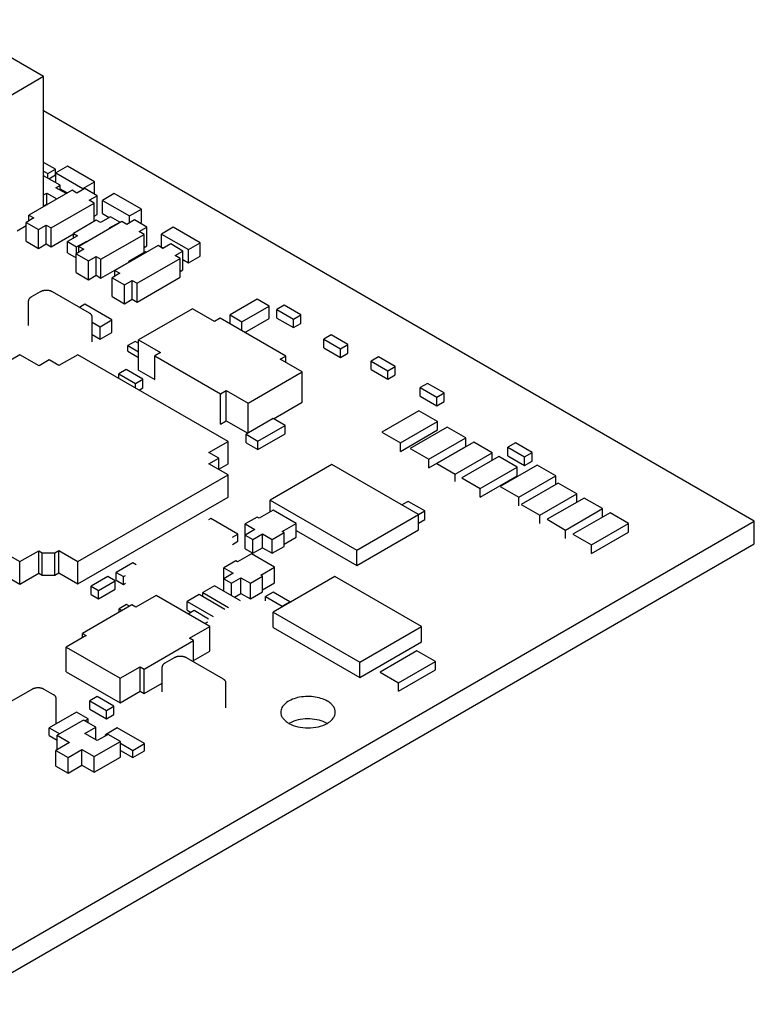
# Model space of a CAD drawing. Header units: inches. Extents: x 0 to 22, y 0 to 17.
# Tile 22 of 22: x 18.4 to 20.1, y 13 to 15.2. Entities that reach past the tile are written whole.
import ezdxf

# ---------------------------------------------------------------- set-up
doc = ezdxf.new("R2010")
doc.units = ezdxf.units.IN
doc.header["$LTSCALE"] = 1.21
doc.header["$MEASUREMENT"] = 0
doc.layers.get('0').update_dxf_attribs({"linetype": 'CONTINUOUS'})
for name, color, linetype in [('02___PRT_ALL_AXES', 7, 'CONTINUOUS'), ('ECAD_611001_01_25_R_2_0603_PKO_', 7, 'CONTINUOUS'), ('ECAD_692114_01_43_SSOP16_REV1', 7, 'CONTINUOUS'), ('ECAD_695967_01_85_SOM8', 7, 'CONTINUOUS'), ('ECAD_697341_01_69_SO8_REV1', 7, 'CONTINUOUS'), ('ECAD_697622_01_63_TQF100_REV3', 7, 'CONTINUOUS'), ('ECAD_711836_01_24_R_2_0603_PKO_', 7, 'CONTINUOUS'), ('ECAD_712599_01_16_R_2_0402_PKO_', 7, 'CONTINUOUS'), ('ECAD_712810_01_22_R_2_0603_PKO_', 7, 'CONTINUOUS'), ('ECAD_713147_01_37_R_2_0603_PKO_', 7, 'CONTINUOUS'), ('ECAD_713725_01_20_R_2_0603_PKO_', 7, 'CONTINUOUS'), ('ECAD_714786_01_16_R_2_0402_PKO_', 7, 'CONTINUOUS'), ('ECAD_714977_01_24_R0805_REV1', 7, 'CONTINUOUS'), ('ECAD_715687_01_22_C_2_0402_PKO_', 7, 'CONTINUOUS'), ('ECAD_715793_01_24_C_2_0402_PKO_', 7, 'CONTINUOUS'), ('ECAD_715895_01_70_C1206_REV1', 7, 'CONTINUOUS'), ('ECAD_715919_01_22_C_2_0402_PKO_', 7, 'CONTINUOUS'), ('ECAD_716657_01_35_C_2_0603_PKO_', 7, 'CONTINUOUS'), ('ECAD_730143_01_39_SOT323_REV1', 7, 'CONTINUOUS'), ('ECAD_730200_01_53_CR_2_SOD123_R', 7, 'CONTINUOUS'), ('ECAD_730262_01_44_SOT323_REV1', 7, 'CONTINUOUS'), ('ECAD_730620_01_24_R_2_0402_PKO_', 7, 'CONTINUOUS'), ('ECAD_730847_01_31_CR_2_1SS353', 7, 'CONTINUOUS'), ('ECAD_733076_01_44_SOT23_REV1', 7, 'CONTINUOUS'), ('ECAD_C0603_SPARE_35_2_0603_PKO_', 7, 'CONTINUOUS')]:
    doc.layers.add(name, color=color, linetype=linetype)

msp = doc.modelspace()

# ---------------------------------------------------------------- linework, layer by layer
at = {"color": 7, "linetype": 'CONTINUOUS'}
for p, q in [((18.5008, 15.0951), (18.2745, 15.2257)), ((18.5008, 15.0951), (18.3849, 15.0281)), ((18.5008, 14.7971), (18.5008, 15.0951)), ((20.1307, 14.0753), (18.5008, 15.0164)), ((18.44, 14.7416), (18.4605, 14.7534)), ((18.3011, 13.0189), (20.1307, 14.0753)), ((20.1307, 14.0239), (20.1307, 14.0753)), ((18.3011, 12.9675), (20.1307, 14.0239))]:
    msp.add_line(p, q, dxfattribs=at)
at = {"layer": '02___PRT_ALL_AXES', "color": 7, "linetype": 'CONTINUOUS'}
msp.add_line((19.0698, 13.6149), (19.0634, 13.6117), dxfattribs=at)
msp.add_arc((19.0923, 13.6626), 0.0586, 239.9989, 240.4256, dxfattribs=at)
for points, knots in [([(19.1514, 13.6629), (19.1468, 13.6656), (19.1363, 13.6699), (19.1192, 13.6733), (19.1012, 13.6738), (19.0836, 13.6714), (19.0679, 13.6661), (19.0554, 13.6585), (19.0469, 13.6488), (19.0447, 13.641), (19.0447, 13.6374)], [0, 0, 0, 0, 0.128822, 0.270563, 0.417879, 0.56238, 0.696195, 0.813587, 0.913061, 1, 1, 1, 1]), ([(19.1697, 13.6374), (19.1697, 13.6398), (19.1688, 13.6448), (19.1651, 13.6517), (19.1591, 13.6579), (19.1541, 13.6613), (19.1514, 13.6629)], [0, 0, 0, 0, 0.217779, 0.450909, 0.71037, 1, 1, 1, 1]), ([(19.0447, 13.6374), (19.0447, 13.635), (19.0456, 13.6301), (19.0494, 13.6232), (19.0553, 13.6169), (19.0603, 13.6135), (19.063, 13.6119)], [0, 0, 0, 0, 0.217779, 0.450909, 0.71037, 1, 1, 1, 1]), ([(19.151, 13.6117), (19.1453, 13.6149), (19.1323, 13.6198), (19.1113, 13.6227), (19.0898, 13.6214), (19.076, 13.6176), (19.0698, 13.6149)], [0, 0, 0, 0, 0.233966, 0.492281, 0.754766, 1, 1, 1, 1]), ([(19.151, 13.6117), (19.1538, 13.6133), (19.1589, 13.6167), (19.165, 13.623), (19.1688, 13.63), (19.1697, 13.635), (19.1697, 13.6374)], [0, 0, 0, 0, 0.290278, 0.549708, 0.782685, 1, 1, 1, 1]), ([(19.0634, 13.6117), (19.0696, 13.6081), (19.0841, 13.6029), (19.1072, 13.6005), (19.1303, 13.603), (19.1448, 13.6081), (19.151, 13.6117)], [0, 0, 0, 0, 0.237537, 0.500018, 0.762523, 1, 1, 1, 1])]:
    msp.add_open_spline(points, degree=3, knots=knots, dxfattribs=at)
at = {"layer": 'ECAD_611001_01_25_R_2_0603_PKO_', "color": 7, "linetype": 'CONTINUOUS'}
for p, q in [((18.8926, 13.9275), (18.8657, 13.912)), ((18.8657, 13.912), (18.9251, 13.8777)), ((18.8657, 13.9022), (18.8657, 13.912)), ((18.952, 13.8932), (18.8926, 13.9275)), ((18.8572, 13.9071), (18.8303, 13.8915)), ((18.8303, 13.8915), (18.8897, 13.8572)), ((18.8303, 13.8711), (18.8303, 13.8915)), ((18.9166, 13.8728), (18.8572, 13.9071)), ((18.8303, 13.8711), (18.8388, 13.8662))]:
    msp.add_line(p, q, dxfattribs=at)
at = {"layer": 'ECAD_692114_01_43_SSOP16_REV1', "color": 7, "linetype": 'CONTINUOUS'}
for p, q in [((19.1616, 14.2057), (19.0202, 14.1241)), ((19.3603, 14.091), (19.1616, 14.2057)), ((19.0202, 14.1241), (19.2189, 14.0093)), ((19.0202, 14.0971), (19.0202, 14.1241)), ((19.2189, 14.0093), (19.3603, 14.091)), ((19.3603, 14.0559), (19.3603, 14.091)), ((19.0799, 14.0544), (19.2189, 13.9742)), ((19.2189, 13.9742), (19.3603, 14.0559)), ((19.2189, 13.9742), (19.2189, 14.0093)), ((19.1687, 13.9485), (19.0273, 13.8668)), ((19.3674, 13.8338), (19.1687, 13.9485)), ((19.0273, 13.8668), (19.226, 13.7521)), ((19.0273, 13.8317), (19.0273, 13.8668)), ((19.0273, 13.8317), (19.226, 13.717)), ((19.226, 13.7521), (19.3674, 13.8338)), ((19.3674, 13.7987), (19.3674, 13.8338)), ((19.226, 13.717), (19.3674, 13.7987)), ((19.226, 13.717), (19.226, 13.7521))]:
    msp.add_line(p, q, dxfattribs=at)
at = {"layer": 'ECAD_695967_01_85_SOM8', "color": 7, "linetype": 'CONTINUOUS'}
for p, q in [((18.8424, 14.5627), (18.7186, 14.4913)), ((18.8926, 14.5338), (18.8424, 14.5627)), ((18.9056, 14.5413), (18.8926, 14.5338)), ((19.0563, 14.4543), (18.9056, 14.5413)), ((18.7186, 14.4219), (18.7186, 14.4913)), ((18.7186, 14.4913), (18.7688, 14.4623)), ((18.7688, 14.4623), (18.7557, 14.4548)), ((18.7557, 14.4005), (18.7557, 14.4548)), ((18.7557, 14.4548), (18.9063, 14.3678)), ((19.0432, 14.4468), (19.0563, 14.4543)), ((19.0563, 14.4392), (19.0563, 14.4543)), ((19.0934, 14.4178), (19.0432, 14.4468)), ((18.7186, 14.4219), (18.7557, 14.4005)), ((18.9696, 14.3464), (19.0934, 14.4178)), ((19.0934, 14.3484), (19.0934, 14.4178)), ((18.9063, 14.3678), (18.9194, 14.3753)), ((18.9063, 14.2984), (18.9063, 14.3678)), ((18.9194, 14.3059), (18.9194, 14.3753)), ((18.9194, 14.3753), (18.9696, 14.3464)), ((18.9696, 14.2774), (18.9696, 14.3464)), ((19.028, 14.3106), (19.0934, 14.3484)), ((18.9063, 14.2984), (18.9194, 14.3059)), ((18.9194, 14.3059), (18.9693, 14.2772))]:
    msp.add_line(p, q, dxfattribs=at)
at = {"layer": 'ECAD_697341_01_69_SO8_REV1', "color": 7, "linetype": 'CONTINUOUS'}
for p, q in [((18.7589, 13.905), (18.7122, 13.8781)), ((18.882, 13.834), (18.7589, 13.905)), ((18.7031, 13.8834), (18.5899, 13.818)), ((18.7122, 13.8781), (18.7031, 13.8834)), ((18.8353, 13.807), (18.882, 13.834)), ((18.882, 13.7776), (18.882, 13.834)), ((18.5984, 13.8131), (18.5524, 13.7866)), ((18.5899, 13.818), (18.5984, 13.8131)), ((18.5899, 13.8082), (18.5899, 13.818)), ((18.7313, 13.7364), (18.8445, 13.8017)), ((18.8445, 13.8017), (18.8353, 13.807)), ((18.8445, 13.7527), (18.8445, 13.8017)), ((18.5524, 13.7866), (18.6762, 13.7152)), ((18.5524, 13.7303), (18.5524, 13.7866)), ((18.8445, 13.756), (18.882, 13.7776)), ((18.6762, 13.7152), (18.7221, 13.7417)), ((18.7221, 13.7417), (18.7313, 13.7364)), ((18.7221, 13.6854), (18.7221, 13.7417)), ((18.7313, 13.6801), (18.7313, 13.7364)), ((18.5524, 13.7303), (18.6762, 13.6588)), ((18.6762, 13.6588), (18.6762, 13.7152)), ((18.6762, 13.6588), (18.7221, 13.6854)), ((18.7221, 13.6854), (18.7313, 13.6801)), ((18.7313, 13.6801), (18.7729, 13.704))]:
    msp.add_line(p, q, dxfattribs=at)
at = {"layer": 'ECAD_697622_01_63_TQF100_REV3', "color": 7, "linetype": 'CONTINUOUS'}
for p, q in [((18.4464, 14.4574), (18.102, 14.2586)), ((18.4902, 14.4321), (18.4464, 14.4574)), ((18.5793, 14.4574), (18.5358, 14.4323)), ((18.9237, 14.2586), (18.5793, 14.4574)), ((18.5132, 14.4454), (18.4902, 14.4321)), ((18.5358, 14.4323), (18.5132, 14.4454)), ((18.8798, 14.2333), (18.9237, 14.2586)), ((18.9237, 14.2071), (18.9237, 14.2586)), ((18.9025, 14.2202), (18.8798, 14.2333)), ((18.8798, 14.2071), (18.9025, 14.2202)), ((18.9237, 14.1818), (18.8798, 14.2071)), ((18.9025, 14.1941), (18.9025, 14.2202)), ((18.9025, 14.1949), (18.9237, 14.2071)), ((18.1017, 14.1816), (18.446, 13.9828)), ((18.5793, 13.983), (18.9237, 14.1818)), ((18.9237, 14.1304), (18.9237, 14.1818)), ((18.5793, 13.9316), (18.9237, 14.1304)), ((18.2738, 14.0308), (18.446, 13.9313)), ((18.446, 13.9828), (18.4895, 14.0079)), ((18.4895, 14.0079), (18.4976, 14.0032)), ((18.4895, 13.9565), (18.4895, 14.0079)), ((18.4976, 14.0032), (18.5266, 14.0032)), ((18.4976, 13.9518), (18.4976, 14.0032)), ((18.5266, 14.0032), (18.5355, 14.0083)), ((18.5266, 13.9518), (18.5266, 14.0032)), ((18.5355, 14.0083), (18.5793, 13.983)), ((18.5355, 13.9569), (18.5355, 14.0083)), ((18.446, 13.9313), (18.446, 13.9828)), ((18.5793, 13.9316), (18.5793, 13.983)), ((18.446, 13.9313), (18.4895, 13.9565)), ((18.4895, 13.9565), (18.4976, 13.9518)), ((18.5266, 13.9518), (18.5355, 13.9569)), ((18.5355, 13.9569), (18.5793, 13.9316)), ((18.4976, 13.9518), (18.5266, 13.9518))]:
    msp.add_line(p, q, dxfattribs=at)
at = {"layer": 'ECAD_711836_01_24_R_2_0603_PKO_', "color": 7, "linetype": 'CONTINUOUS'}
for p, q in [((19.0276, 14.3108), (18.9654, 14.2749)), ((18.9923, 14.2594), (19.0545, 14.2953)), ((19.0545, 14.2953), (19.0276, 14.3108)), ((19.0545, 14.2757), (19.0545, 14.2953)), ((18.9654, 14.2749), (18.9923, 14.2594)), ((18.9654, 14.2553), (18.9654, 14.2749)), ((18.9923, 14.2398), (19.0545, 14.2757)), ((18.9654, 14.2553), (18.9923, 14.2398)), ((18.9923, 14.2398), (18.9923, 14.2594))]:
    msp.add_line(p, q, dxfattribs=at)
at = {"layer": 'ECAD_712599_01_16_R_2_0402_PKO_', "color": 7, "linetype": 'CONTINUOUS'}
for p, q in [((19.0269, 13.9128), (19.0099, 13.903)), ((19.0651, 13.8907), (19.0269, 13.9128)), ((19.0099, 13.903), (19.0481, 13.8809)), ((19.0099, 13.8932), (19.0099, 13.903)), ((19.0481, 13.8809), (19.0651, 13.8907)), ((19.0651, 13.8887), (19.0651, 13.8907)), ((19.0481, 13.8789), (19.0481, 13.8809))]:
    msp.add_line(p, q, dxfattribs=at)
at = {"layer": 'ECAD_712810_01_22_R_2_0603_PKO_', "color": 7, "linetype": 'CONTINUOUS'}
for p, q in [((18.5758, 13.6376), (18.5136, 13.6017)), ((18.6026, 13.6221), (18.5758, 13.6376)), ((18.5949, 13.6176), (18.6026, 13.6221)), ((18.6026, 13.6131), (18.6026, 13.6221)), ((18.5136, 13.6017), (18.5376, 13.5878)), ((18.5136, 13.5837), (18.5136, 13.6017)), ((18.5136, 13.5837), (18.5319, 13.5731))]:
    msp.add_line(p, q, dxfattribs=at)
at = {"layer": 'ECAD_713147_01_37_R_2_0603_PKO_', "color": 7, "linetype": 'CONTINUOUS'}
for p, q in [((18.5553, 14.8898), (18.5284, 14.8743)), ((18.6175, 14.8538), (18.5553, 14.8898)), ((18.5284, 14.8518), (18.5284, 14.8743)), ((18.5284, 14.8743), (18.5906, 14.8383)), ((18.5387, 14.8381), (18.5553, 14.8285)), ((18.5906, 14.8383), (18.6175, 14.8538)), ((18.5906, 14.8359), (18.5906, 14.8383)), ((18.6175, 14.8253), (18.6175, 14.8538)), ((18.6628, 14.8269), (18.6359, 14.8114)), ((18.725, 14.791), (18.6628, 14.8269)), ((18.6359, 14.7812), (18.6359, 14.8114)), ((18.6359, 14.8114), (18.6981, 14.7755)), ((18.6359, 14.7812), (18.6514, 14.7722)), ((18.6981, 14.7755), (18.725, 14.791)), ((18.6981, 14.7599), (18.6981, 14.7755)), ((18.725, 14.7608), (18.725, 14.791)), ((18.7221, 14.7591), (18.725, 14.7608)), ((18.7978, 14.7497), (18.7709, 14.7342)), ((18.86, 14.7138), (18.7978, 14.7497)), ((18.7709, 14.704), (18.7709, 14.7342)), ((18.7709, 14.7342), (18.8332, 14.6983)), ((18.7709, 14.704), (18.7752, 14.7016)), ((18.8332, 14.6983), (18.86, 14.7138)), ((18.86, 14.6836), (18.86, 14.7138)), ((18.8332, 14.6681), (18.8332, 14.6983)), ((18.8332, 14.6681), (18.86, 14.6836)), ((18.8204, 14.6754), (18.8332, 14.6681))]:
    msp.add_line(p, q, dxfattribs=at)
at = {"layer": 'ECAD_713725_01_20_R_2_0603_PKO_', "color": 7, "linetype": 'CONTINUOUS'}
for p, q in [((18.884, 14.0817), (18.8791, 14.0789)), ((18.9462, 14.0458), (18.884, 14.0817)), ((18.9336, 14.0385), (18.9462, 14.0458)), ((18.9336, 14.0222), (18.9462, 14.0295)), ((18.9462, 14.0295), (18.9462, 14.0458)), ((18.6698, 13.6013), (18.643, 13.5857)), ((18.732, 13.5653), (18.6698, 13.6013)), ((18.643, 13.5857), (18.6451, 13.5845)), ((18.643, 13.5833), (18.643, 13.5857)), ((18.6769, 13.5661), (18.7052, 13.5498)), ((18.6769, 13.5498), (18.7052, 13.5335)), ((18.7052, 13.5498), (18.732, 13.5653)), ((18.7052, 13.5335), (18.7052, 13.5498)), ((18.732, 13.549), (18.732, 13.5653)), ((18.7052, 13.5335), (18.732, 13.549))]:
    msp.add_line(p, q, dxfattribs=at)
at = {"layer": 'ECAD_714786_01_16_R_2_0402_PKO_', "color": 7, "linetype": 'CONTINUOUS'}
for p, q in [((18.5277, 14.8828), (18.5008, 14.8983)), ((18.5107, 14.873), (18.5277, 14.8828)), ((18.5277, 14.8698), (18.5277, 14.8828)), ((18.5008, 14.8787), (18.5107, 14.873)), ((18.5107, 14.862), (18.5107, 14.873)), ((18.5125, 14.861), (18.5277, 14.8698)), ((18.7342, 14.6934), (18.696, 14.6713)), ((18.7363, 14.6922), (18.7342, 14.6934)), ((18.696, 14.6689), (18.696, 14.6713)), ((18.696, 14.6713), (18.6981, 14.6701)), ((18.7108, 14.488), (18.6939, 14.4782)), ((18.6939, 14.4652), (18.6939, 14.4782)), ((18.6939, 14.4782), (18.7186, 14.4639)), ((18.7186, 14.4835), (18.7108, 14.488)), ((18.6939, 14.4652), (18.7186, 14.4509))]:
    msp.add_line(p, q, dxfattribs=at)
at = {"layer": 'ECAD_714977_01_24_R0805_REV1', "color": 7, "linetype": 'CONTINUOUS'}
for p, q in [((19.3614, 14.3288), (19.2765, 14.2798)), ((19.4038, 14.3043), (19.3614, 14.3288)), ((19.3189, 14.2553), (19.4038, 14.3043)), ((19.4038, 14.2847), (19.4038, 14.3043)), ((19.2765, 14.2798), (19.3189, 14.2553)), ((19.3189, 14.2357), (19.4038, 14.2847)), ((19.4264, 14.2912), (19.3416, 14.2422)), ((19.4689, 14.2667), (19.4264, 14.2912)), ((19.3189, 14.2357), (19.3189, 14.2553)), ((19.384, 14.2178), (19.4689, 14.2667)), ((19.4872, 14.2569), (19.4024, 14.208)), ((19.4689, 14.2471), (19.4689, 14.2667)), ((19.5297, 14.2324), (19.4872, 14.2569)), ((19.3416, 14.2422), (19.384, 14.2178)), ((19.384, 14.1982), (19.4689, 14.2471)), ((19.4448, 14.1835), (19.5297, 14.2324)), ((19.5297, 14.2153), (19.5297, 14.2324)), ((19.384, 14.1982), (19.384, 14.2178)), ((19.4024, 14.208), (19.4448, 14.1835)), ((19.5445, 14.2239), (19.4597, 14.1749)), ((19.5869, 14.1994), (19.5445, 14.2239)), ((19.4448, 14.1663), (19.4448, 14.1835)), ((19.5021, 14.1504), (19.5869, 14.1994)), ((19.6329, 14.2039), (19.548, 14.1549)), ((19.5869, 14.1798), (19.5869, 14.1994)), ((19.6753, 14.1794), (19.6329, 14.2039)), ((19.4597, 14.1749), (19.5021, 14.1504)), ((19.5021, 14.1308), (19.5869, 14.1798)), ((19.5905, 14.1304), (19.6753, 14.1794)), ((19.681, 14.163), (19.5961, 14.1141)), ((19.6753, 14.1598), (19.6753, 14.1794)), ((19.7234, 14.1385), (19.681, 14.163)), ((19.5021, 14.1308), (19.5021, 14.1504)), ((19.548, 14.1549), (19.5905, 14.1304)), ((19.6386, 14.0896), (19.7234, 14.1385)), ((19.7234, 14.119), (19.7234, 14.1385)), ((19.5905, 14.1108), (19.5905, 14.1304)), ((19.7404, 14.1287), (19.6555, 14.0798)), ((19.7828, 14.1043), (19.7404, 14.1287)), ((19.5961, 14.1141), (19.6386, 14.0896)), ((19.698, 14.0553), (19.7828, 14.1043)), ((19.7998, 14.0945), (19.7149, 14.0455)), ((19.7828, 14.0847), (19.7828, 14.1043)), ((19.8422, 14.07), (19.7998, 14.0945)), ((19.6386, 14.07), (19.6386, 14.0896)), ((19.6555, 14.0798), (19.698, 14.0553)), ((19.7574, 14.021), (19.8422, 14.07)), ((19.8422, 14.0504), (19.8422, 14.07)), ((19.698, 14.0357), (19.698, 14.0553)), ((19.7574, 14.0014), (19.8422, 14.0504)), ((19.7149, 14.0455), (19.7574, 14.021)), ((19.7574, 14.0014), (19.7574, 14.021)), ((19.3571, 13.7784), (19.2723, 13.7295)), ((19.3996, 13.754), (19.3571, 13.7784)), ((19.3147, 13.705), (19.3996, 13.754)), ((19.3996, 13.7344), (19.3996, 13.754)), ((19.3147, 13.6854), (19.3996, 13.7344)), ((19.2723, 13.7295), (19.3147, 13.705)), ((19.3147, 13.6854), (19.3147, 13.705))]:
    msp.add_line(p, q, dxfattribs=at)
at = {"layer": 'ECAD_715687_01_22_C_2_0402_PKO_', "color": 7, "linetype": 'CONTINUOUS'}
for p, q in [((18.7052, 13.9801), (18.667, 13.9581)), ((18.713, 13.9756), (18.7052, 13.9801)), ((18.667, 13.9581), (18.684, 13.9483)), ((18.667, 13.9401), (18.667, 13.9581)), ((18.667, 13.9401), (18.684, 13.9303)), ((18.684, 13.9483), (18.6889, 13.9511)), ((18.684, 13.9303), (18.684, 13.9483)), ((18.684, 13.9303), (18.6889, 13.9332))]:
    msp.add_line(p, q, dxfattribs=at)
at = {"layer": 'ECAD_715793_01_24_C_2_0402_PKO_', "color": 7, "linetype": 'CONTINUOUS'}
for p, q in [((18.6903, 14.4231), (18.6734, 14.4133)), ((18.6734, 14.4031), (18.6734, 14.4133)), ((18.6734, 14.4133), (18.7115, 14.3913)), ((18.7285, 14.4011), (18.6903, 14.4231)), ((18.7115, 14.3913), (18.7285, 14.4011)), ((18.7115, 14.3811), (18.7115, 14.3913)), ((18.7285, 14.3815), (18.7285, 14.4011)), ((18.7197, 14.3764), (18.7285, 14.3815)), ((19.3366, 14.121), (19.3225, 14.1128)), ((19.3748, 14.0989), (19.3366, 14.121)), ((19.3603, 14.0906), (19.3748, 14.0989)), ((19.3748, 14.0793), (19.3748, 14.0989)), ((19.3603, 14.071), (19.3748, 14.0793)), ((18.6479, 13.9487), (18.6097, 13.9267)), ((18.6267, 13.9169), (18.6649, 13.9389)), ((18.6649, 13.9389), (18.6479, 13.9487)), ((18.6649, 13.9193), (18.6649, 13.9389)), ((18.6097, 13.9267), (18.6267, 13.9169)), ((18.6097, 13.9071), (18.6097, 13.9267)), ((18.6267, 13.8973), (18.6649, 13.9193)), ((18.6267, 13.8973), (18.6267, 13.9169)), ((18.6097, 13.9071), (18.6267, 13.8973)), ((18.691, 13.8846), (18.6741, 13.8748)), ((18.6741, 13.8748), (18.6811, 13.8707)), ((18.6741, 13.8666), (18.6741, 13.8748)), ((18.6981, 13.8805), (18.691, 13.8846)), ((18.6239, 13.6735), (18.6069, 13.6637)), ((18.6069, 13.6637), (18.6451, 13.6417)), ((18.6069, 13.6441), (18.6069, 13.6637)), ((18.662, 13.6515), (18.6239, 13.6735)), ((18.6069, 13.6441), (18.6451, 13.6221)), ((18.6451, 13.6417), (18.662, 13.6515)), ((18.6451, 13.6221), (18.6451, 13.6417)), ((18.662, 13.6319), (18.662, 13.6515)), ((18.6451, 13.6221), (18.662, 13.6319))]:
    msp.add_line(p, q, dxfattribs=at)
at = {"layer": 'ECAD_715895_01_70_C1206_REV1', "color": 7, "linetype": 'CONTINUOUS'}
for p, q in [((18.493, 14.6015), (18.4718, 14.5893)), ((18.6062, 14.5525), (18.5213, 14.6015)), ((18.466, 14.524), (18.466, 14.5811)), ((18.612, 14.4872), (18.612, 14.5444)), ((18.7999, 13.7621), (18.7787, 13.7499)), ((18.9131, 13.7131), (18.8282, 13.7621)), ((18.7729, 13.6845), (18.7729, 13.7417)), ((18.474, 13.6898), (18.3891, 13.6409)), ((18.5235, 13.6776), (18.5022, 13.6898)), ((18.9189, 13.6478), (18.9189, 13.705)), ((18.5293, 13.6123), (18.5293, 13.6694))]:
    msp.add_line(p, q, dxfattribs=at)
for points, knots in [([(18.4718, 14.5893), (18.4714, 14.589), (18.4705, 14.5885), (18.4693, 14.5876), (18.4683, 14.5866), (18.4675, 14.5856), (18.4668, 14.5845), (18.4664, 14.5836), (18.4662, 14.5828), (18.4661, 14.5822), (18.466, 14.5817), (18.466, 14.5813), (18.466, 14.5811)], [0, 0, 0, 0, 0.148494, 0.28944, 0.422654, 0.548533, 0.667862, 0.781787, 0.837224, 0.891909, 0.946084, 1, 1, 1, 1]), ([(18.5213, 14.6015), (18.5209, 14.6018), (18.5199, 14.6023), (18.5183, 14.603), (18.5166, 14.6036), (18.5148, 14.6041), (18.513, 14.6044), (18.5111, 14.6047), (18.5091, 14.6049), (18.5072, 14.6049), (18.5052, 14.6049), (18.5033, 14.6047), (18.5014, 14.6044), (18.4995, 14.6041), (18.4978, 14.6036), (18.4961, 14.603), (18.4945, 14.6023), (18.4935, 14.6018), (18.493, 14.6015)], [0, 0, 0, 0, 0.055812, 0.11418, 0.174792, 0.237354, 0.301548, 0.366993, 0.433284, 0.5, 0.566716, 0.633007, 0.698452, 0.762646, 0.825208, 0.88582, 0.944188, 1, 1, 1, 1]), ([(18.612, 14.5444), (18.612, 14.5446), (18.612, 14.5449), (18.612, 14.5455), (18.6118, 14.5461), (18.6116, 14.5468), (18.6112, 14.5478), (18.6105, 14.5488), (18.6097, 14.5498), (18.6087, 14.5508), (18.6075, 14.5517), (18.6066, 14.5523), (18.6062, 14.5525)], [0, 0, 0, 0, 0.053916, 0.108091, 0.162776, 0.218213, 0.332138, 0.451467, 0.577346, 0.71056, 0.851506, 1, 1, 1, 1]), ([(18.8282, 13.7621), (18.8277, 13.7624), (18.8267, 13.7629), (18.8252, 13.7636), (18.8235, 13.7642), (18.8217, 13.7646), (18.8199, 13.765), (18.818, 13.7653), (18.816, 13.7655), (18.8141, 13.7655), (18.8121, 13.7655), (18.8102, 13.7653), (18.8083, 13.765), (18.8064, 13.7646), (18.8047, 13.7642), (18.803, 13.7636), (18.8014, 13.7629), (18.8004, 13.7624), (18.7999, 13.7621)], [0, 0, 0, 0, 0.055812, 0.11418, 0.174792, 0.237354, 0.301548, 0.366993, 0.433284, 0.5, 0.566716, 0.633007, 0.698452, 0.762646, 0.825208, 0.88582, 0.944188, 1, 1, 1, 1]), ([(18.7787, 13.7499), (18.7783, 13.7496), (18.7774, 13.7491), (18.7762, 13.7482), (18.7752, 13.7472), (18.7744, 13.7462), (18.7737, 13.7451), (18.7733, 13.7442), (18.7731, 13.7434), (18.7729, 13.7428), (18.7729, 13.7423), (18.7729, 13.7419), (18.7729, 13.7417)], [0, 0, 0, 0, 0.148494, 0.28944, 0.422654, 0.548533, 0.667862, 0.781787, 0.837224, 0.891909, 0.946084, 1, 1, 1, 1]), ([(18.9189, 13.705), (18.9189, 13.7051), (18.9189, 13.7055), (18.9188, 13.7061), (18.9187, 13.7067), (18.9185, 13.7074), (18.9181, 13.7083), (18.9174, 13.7094), (18.9166, 13.7104), (18.9155, 13.7114), (18.9144, 13.7123), (18.9135, 13.7129), (18.9131, 13.7131)], [0, 0, 0, 0, 0.053916, 0.108091, 0.162776, 0.218213, 0.332138, 0.451467, 0.577346, 0.71056, 0.851506, 1, 1, 1, 1]), ([(18.5022, 13.6898), (18.5018, 13.6901), (18.5008, 13.6906), (18.4992, 13.6913), (18.4975, 13.6919), (18.4957, 13.6924), (18.4939, 13.6928), (18.492, 13.693), (18.4901, 13.6932), (18.4881, 13.6933), (18.4861, 13.6932), (18.4842, 13.693), (18.4823, 13.6928), (18.4805, 13.6924), (18.4787, 13.6919), (18.477, 13.6913), (18.4754, 13.6906), (18.4744, 13.6901), (18.474, 13.6898)], [0, 0, 0, 0, 0.055812, 0.11418, 0.174792, 0.237354, 0.301548, 0.366993, 0.433284, 0.5, 0.566716, 0.633007, 0.698452, 0.762646, 0.825208, 0.88582, 0.944188, 1, 1, 1, 1]), ([(18.5293, 13.6694), (18.5293, 13.6696), (18.5293, 13.67), (18.5292, 13.6706), (18.5291, 13.6711), (18.5289, 13.6719), (18.5285, 13.6728), (18.5278, 13.6739), (18.5269, 13.6749), (18.5259, 13.6759), (18.5248, 13.6768), (18.5239, 13.6773), (18.5235, 13.6776)], [0, 0, 0, 0, 0.053916, 0.108091, 0.162776, 0.218213, 0.332138, 0.451467, 0.577346, 0.71056, 0.851506, 1, 1, 1, 1])]:
    msp.add_open_spline(points, degree=3, knots=knots, dxfattribs=at)
at = {"layer": 'ECAD_715919_01_22_C_2_0402_PKO_', "color": 7, "linetype": 'CONTINUOUS'}
for p, q in [((18.8459, 13.8703), (18.8325, 13.8626)), ((18.8791, 13.8511), (18.8459, 13.8703)), ((18.8706, 13.8405), (18.8777, 13.8446))]:
    msp.add_line(p, q, dxfattribs=at)
at = {"layer": 'ECAD_716657_01_35_C_2_0603_PKO_', "color": 7, "linetype": 'CONTINUOUS'}
for p, q in [((18.5949, 14.573), (18.5828, 14.566)), ((18.6571, 14.537), (18.5949, 14.573)), ((18.612, 14.532), (18.6302, 14.5215)), ((18.6302, 14.5215), (18.6571, 14.537)), ((18.6302, 14.4929), (18.6302, 14.5215)), ((18.6571, 14.5084), (18.6571, 14.537)), ((18.612, 14.5034), (18.6302, 14.4929)), ((18.6302, 14.4929), (18.6571, 14.5084))]:
    msp.add_line(p, q, dxfattribs=at)
at = {"layer": 'ECAD_730143_01_39_SOT323_REV1', "color": 7, "linetype": 'CONTINUOUS'}
for p, q in [((19.0269, 14.101), (18.9951, 14.0826)), ((19.0799, 14.0704), (19.0269, 14.101)), ((18.9908, 14.0851), (18.9633, 14.0691)), ((18.9951, 14.0826), (18.9908, 14.0851)), ((19.0481, 14.052), (19.0799, 14.0704)), ((19.0799, 14.0385), (19.0799, 14.0704)), ((18.9633, 14.0691), (18.9852, 14.0565)), ((18.9633, 14.012), (18.9633, 14.0691)), ((18.9852, 14.0565), (18.9633, 14.0438)), ((19.0248, 14.0336), (19.0524, 14.0495)), ((19.0524, 14.0495), (19.0481, 14.052)), ((19.0524, 14.0177), (19.0524, 14.0495)), ((18.9633, 14.0438), (18.9809, 14.0336)), ((18.9809, 14.0336), (19.0029, 14.0463)), ((18.9809, 14.0018), (18.9809, 14.0336)), ((19.0029, 14.0463), (19.0248, 14.0336)), ((19.0029, 14.0144), (19.0029, 14.0463)), ((19.0248, 14.0018), (19.0248, 14.0336)), ((19.0524, 14.0226), (19.0799, 14.0385)), ((18.9633, 14.012), (18.9809, 14.0018)), ((18.9809, 14.0018), (19.0029, 14.0144)), ((19.0029, 14.0144), (19.0248, 14.0018)), ((19.0248, 14.0018), (19.0524, 14.0177))]:
    msp.add_line(p, q, dxfattribs=at)
at = {"layer": 'ECAD_730200_01_53_CR_2_SOD123_R', "color": 7, "linetype": 'CONTINUOUS'}
for p, q in [((18.5949, 14.8383), (18.5772, 14.8281)), ((18.6232, 14.822), (18.5949, 14.8383)), ((18.5659, 14.8347), (18.4669, 14.7775)), ((18.5772, 14.8281), (18.5659, 14.8347)), ((18.6055, 14.8118), (18.6232, 14.822)), ((18.6232, 14.7787), (18.6232, 14.822)), ((18.5178, 14.7481), (18.6168, 14.8053)), ((18.6168, 14.8053), (18.6055, 14.8118)), ((18.6168, 14.7632), (18.6168, 14.8053)), ((18.4782, 14.771), (18.4605, 14.7608)), ((18.4669, 14.7644), (18.4669, 14.7775)), ((18.4669, 14.7775), (18.4782, 14.771)), ((18.6168, 14.775), (18.6232, 14.7787)), ((18.4605, 14.7175), (18.4605, 14.7608)), ((18.4605, 14.7608), (18.4888, 14.7444)), ((18.4888, 14.7444), (18.5065, 14.7546)), ((18.5065, 14.7114), (18.5065, 14.7546)), ((18.5065, 14.7546), (18.5178, 14.7481)), ((18.5178, 14.7048), (18.5178, 14.7481)), ((18.6804, 14.7628), (18.5814, 14.7056)), ((18.6917, 14.7563), (18.6804, 14.7628)), ((18.7094, 14.7665), (18.6917, 14.7563)), ((18.7377, 14.7501), (18.7094, 14.7665)), ((18.72, 14.7399), (18.7377, 14.7501)), ((18.7377, 14.7069), (18.7377, 14.7501)), ((18.4888, 14.7012), (18.4888, 14.7444)), ((18.5178, 14.7048), (18.5691, 14.7344)), ((18.6323, 14.6762), (18.7313, 14.7334)), ((18.7313, 14.7334), (18.72, 14.7399)), ((18.7313, 14.6918), (18.7313, 14.7334)), ((18.4605, 14.7175), (18.4888, 14.7012)), ((18.4888, 14.7012), (18.5065, 14.7114)), ((18.5065, 14.7114), (18.5178, 14.7048)), ((18.5814, 14.6926), (18.5814, 14.7056)), ((18.5814, 14.7056), (18.5927, 14.6991)), ((18.7632, 14.7077), (18.6642, 14.6505)), ((18.7313, 14.7032), (18.7377, 14.7069)), ((18.7745, 14.7011), (18.7632, 14.7077)), ((18.7922, 14.7114), (18.7745, 14.7011)), ((18.8204, 14.695), (18.7922, 14.7114)), ((18.5927, 14.6991), (18.5751, 14.6889)), ((18.5751, 14.6456), (18.5751, 14.6889)), ((18.5751, 14.6889), (18.6034, 14.6726)), ((18.6034, 14.6726), (18.621, 14.6828)), ((18.621, 14.6395), (18.621, 14.6828)), ((18.621, 14.6828), (18.6323, 14.6762)), ((18.8028, 14.6848), (18.8204, 14.695)), ((18.8141, 14.6783), (18.8028, 14.6848)), ((18.8204, 14.6517), (18.8204, 14.695)), ((18.6034, 14.6293), (18.6034, 14.6726)), ((18.6323, 14.633), (18.6323, 14.6762)), ((18.6323, 14.633), (18.696, 14.6697)), ((18.7151, 14.6211), (18.8141, 14.6783)), ((18.8141, 14.635), (18.8141, 14.6783)), ((18.5751, 14.6456), (18.6034, 14.6293)), ((18.6034, 14.6293), (18.621, 14.6395)), ((18.621, 14.6395), (18.6323, 14.633)), ((18.6755, 14.644), (18.6578, 14.6338)), ((18.6578, 14.5905), (18.6578, 14.6338)), ((18.6578, 14.6338), (18.6861, 14.6175)), ((18.6642, 14.6375), (18.6642, 14.6505)), ((18.6642, 14.6505), (18.6755, 14.644)), ((18.7151, 14.5779), (18.8141, 14.635)), ((18.8141, 14.6481), (18.8204, 14.6517)), ((18.6861, 14.6175), (18.7038, 14.6277)), ((18.6861, 14.5742), (18.6861, 14.6175)), ((18.7038, 14.5844), (18.7038, 14.6277)), ((18.7038, 14.6277), (18.7151, 14.6211)), ((18.7151, 14.5779), (18.7151, 14.6211)), ((18.6578, 14.5905), (18.6861, 14.5742)), ((18.6861, 14.5742), (18.7038, 14.5844)), ((18.7038, 14.5844), (18.7151, 14.5779))]:
    msp.add_line(p, q, dxfattribs=at)
at = {"layer": 'ECAD_730262_01_44_SOT323_REV1', "color": 7, "linetype": 'CONTINUOUS'}
for p, q in [((18.9414, 13.9846), (18.9138, 13.9687)), ((18.9456, 13.9822), (18.9414, 13.9846)), ((18.9774, 14.0005), (18.9456, 13.9822)), ((19.0304, 13.9699), (18.9774, 14.0005)), ((18.9138, 13.9687), (18.9357, 13.956)), ((18.9138, 13.9152), (18.9138, 13.9687)), ((18.9986, 13.9516), (19.0304, 13.9699)), ((19.0304, 13.934), (19.0304, 13.9699)), ((18.9357, 13.956), (18.9138, 13.9434)), ((18.9138, 13.9434), (18.9315, 13.9332)), ((18.9315, 13.9332), (18.9534, 13.9458)), ((18.9534, 13.9458), (18.9753, 13.9332)), ((18.9534, 13.9099), (18.9534, 13.9458)), ((18.9753, 13.9332), (19.0029, 13.9491)), ((19.0029, 13.9491), (18.9986, 13.9516)), ((19.0029, 13.9132), (19.0029, 13.9491)), ((19.0029, 13.9181), (19.0304, 13.934)), ((18.9315, 13.905), (18.9315, 13.9332)), ((18.9753, 13.8973), (18.9753, 13.9332)), ((18.9753, 13.8973), (19.0029, 13.9132)), ((18.9382, 13.9011), (18.9534, 13.9099)), ((18.9534, 13.9099), (18.9753, 13.8973))]:
    msp.add_line(p, q, dxfattribs=at)
at = {"layer": 'ECAD_730620_01_24_R_2_0402_PKO_', "color": 7, "linetype": 'CONTINUOUS'}
for p, q in [((19.0524, 14.5709), (19.0354, 14.5611)), ((19.0905, 14.5489), (19.0524, 14.5709)), ((19.0354, 14.5415), (19.0354, 14.5611)), ((19.0354, 14.5611), (19.0736, 14.5391)), ((19.0736, 14.5391), (19.0905, 14.5489)), ((19.0905, 14.5293), (19.0905, 14.5489)), ((19.0354, 14.5415), (19.0736, 14.5195)), ((19.0736, 14.5195), (19.0736, 14.5391)), ((19.0736, 14.5195), (19.0905, 14.5293)), ((19.1606, 14.5027), (19.1436, 14.4929)), ((19.1987, 14.4807), (19.1606, 14.5027)), ((19.1436, 14.4733), (19.1436, 14.4929)), ((19.1436, 14.4929), (19.1818, 14.4709)), ((19.1818, 14.4709), (19.1987, 14.4807)), ((19.1987, 14.4611), (19.1987, 14.4807)), ((19.1436, 14.4733), (19.1818, 14.4513)), ((19.1818, 14.4513), (19.1818, 14.4709)), ((19.1818, 14.4513), (19.1987, 14.4611)), ((19.2687, 14.4525), (19.2518, 14.4427)), ((19.2518, 14.4427), (19.29, 14.4207)), ((19.2518, 14.4231), (19.2518, 14.4427)), ((19.3069, 14.4305), (19.2687, 14.4525)), ((19.2518, 14.4231), (19.29, 14.4011)), ((19.29, 14.4207), (19.3069, 14.4305)), ((19.29, 14.4011), (19.29, 14.4207)), ((19.29, 14.4011), (19.3069, 14.4109)), ((19.3069, 14.4109), (19.3069, 14.4305)), ((19.3812, 14.3917), (19.3642, 14.3819)), ((19.4194, 14.3696), (19.3812, 14.3917)), ((19.3642, 14.3819), (19.4024, 14.3598)), ((19.3642, 14.3623), (19.3642, 14.3819)), ((19.4024, 14.3598), (19.4194, 14.3696)), ((19.4194, 14.35), (19.4194, 14.3696)), ((19.3642, 14.3623), (19.4024, 14.3402)), ((19.4024, 14.3402), (19.4024, 14.3598)), ((19.4024, 14.3402), (19.4194, 14.35)), ((19.5827, 14.2549), (19.5657, 14.2451)), ((19.6209, 14.2329), (19.5827, 14.2549)), ((19.5657, 14.2451), (19.6039, 14.2231)), ((19.5657, 14.2255), (19.5657, 14.2451)), ((19.6039, 14.2231), (19.6209, 14.2329)), ((19.6209, 14.2133), (19.6209, 14.2329)), ((19.5657, 14.2255), (19.6039, 14.2035)), ((19.6039, 14.2035), (19.6039, 14.2231)), ((19.6039, 14.2035), (19.6209, 14.2133))]:
    msp.add_line(p, q, dxfattribs=at)
at = {"layer": 'ECAD_730847_01_31_CR_2_1SS353', "color": 7, "linetype": 'CONTINUOUS'}
for p, q in [((18.5387, 14.8459), (18.5008, 14.8677)), ((18.5291, 14.8404), (18.5387, 14.8459)), ((18.5524, 14.8269), (18.5291, 14.8404)), ((18.5387, 14.8349), (18.5387, 14.8459)), ((18.5008, 14.824), (18.5079, 14.8281)), ((18.5079, 14.8028), (18.5079, 14.8281)), ((18.5079, 14.8281), (18.5312, 14.8146)), ((18.5008, 14.7987), (18.5079, 14.8028)), ((18.5079, 14.8028), (18.5093, 14.802)), ((18.6543, 14.7738), (18.6309, 14.7603)), ((18.6755, 14.7616), (18.6543, 14.7738)), ((18.6214, 14.7659), (18.5691, 14.7356)), ((18.6309, 14.7603), (18.6214, 14.7659)), ((18.6521, 14.7481), (18.6755, 14.7616)), ((18.6536, 14.7473), (18.6521, 14.7481)), ((18.6755, 14.7599), (18.6755, 14.7616)), ((18.5786, 14.7301), (18.5553, 14.7167)), ((18.5691, 14.7246), (18.5691, 14.7356)), ((18.5691, 14.7356), (18.5786, 14.7301)), ((18.5553, 14.6914), (18.5553, 14.7167)), ((18.5553, 14.7167), (18.5765, 14.7044)), ((18.5765, 14.7044), (18.5998, 14.7179)), ((18.5765, 14.6897), (18.5765, 14.7044)), ((18.5998, 14.7163), (18.5998, 14.7179)), ((18.5998, 14.7179), (18.6012, 14.7171)), ((18.5553, 14.6914), (18.5751, 14.6799))]:
    msp.add_line(p, q, dxfattribs=at)
at = {"layer": 'ECAD_733076_01_44_SOT23_REV1', "color": 7, "linetype": 'CONTINUOUS'}
for p, q in [((18.592, 13.6192), (18.5319, 13.5845)), ((18.6203, 13.6029), (18.592, 13.6192)), ((18.5956, 13.5886), (18.6203, 13.6029)), ((18.6203, 13.5743), (18.6203, 13.6029)), ((18.5319, 13.5845), (18.5602, 13.5682)), ((18.5319, 13.5519), (18.5319, 13.5845)), ((18.6239, 13.5723), (18.5956, 13.5886)), ((18.6486, 13.5866), (18.6239, 13.5723)), ((18.6769, 13.5702), (18.6486, 13.5866)), ((18.5602, 13.5682), (18.5284, 13.5498)), ((18.5284, 13.5498), (18.5567, 13.5335)), ((18.5284, 13.5139), (18.5284, 13.5498)), ((18.5567, 13.5335), (18.5885, 13.5519)), ((18.5885, 13.5519), (18.6168, 13.5355)), ((18.5885, 13.5159), (18.5885, 13.5519)), ((18.6168, 13.5355), (18.6769, 13.5702)), ((18.6769, 13.5343), (18.6769, 13.5702)), ((18.5567, 13.4976), (18.5567, 13.5335)), ((18.6168, 13.4996), (18.6168, 13.5355)), ((18.6168, 13.4996), (18.6769, 13.5343)), ((18.5284, 13.5139), (18.5567, 13.4976)), ((18.5567, 13.4976), (18.5885, 13.5159)), ((18.5885, 13.5159), (18.6168, 13.4996))]:
    msp.add_line(p, q, dxfattribs=at)
at = {"layer": 'ECAD_C0603_SPARE_35_2_0603_PKO_', "color": 7, "linetype": 'CONTINUOUS'}
for p, q in [((18.9908, 14.5844), (18.9286, 14.5485)), ((18.9555, 14.5329), (19.0177, 14.5689)), ((19.0177, 14.5689), (18.9908, 14.5844)), ((19.0177, 14.5403), (19.0177, 14.5689)), ((18.9286, 14.528), (18.9286, 14.5485)), ((18.9286, 14.5485), (18.9555, 14.5329)), ((18.9555, 14.5125), (18.9555, 14.5329)), ((18.9626, 14.5084), (19.0177, 14.5403))]:
    msp.add_line(p, q, dxfattribs=at)

doc.saveas('drawing.dxf')
